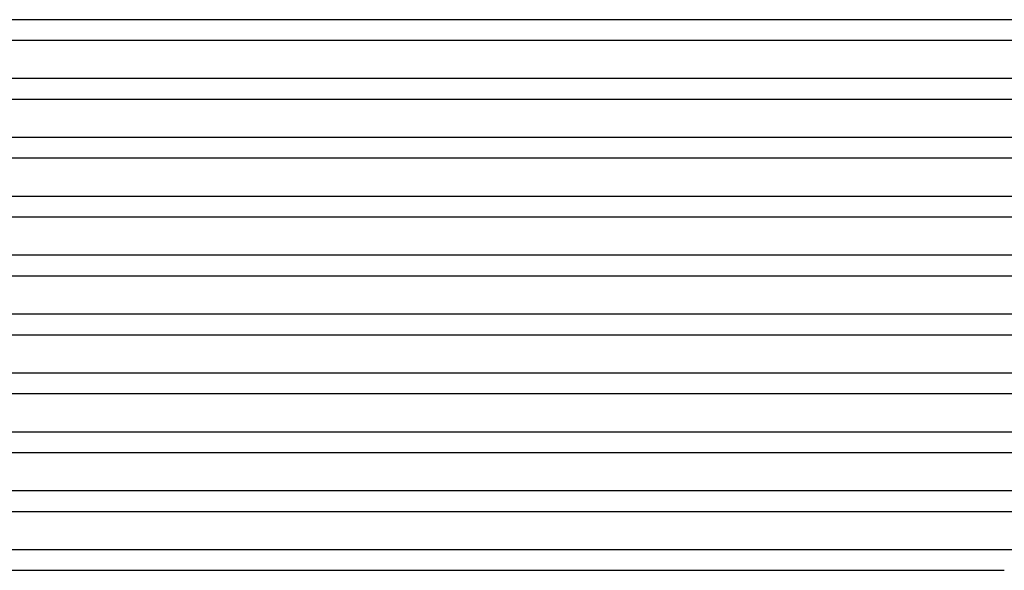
# Model space of a CAD drawing. Header units: millimetres. Extents: x -305 to 305, y -2 to 230.
# Tile 12 of 64: x -206 to -14, y 0 to 108. Entities that reach past the tile are written whole.
import ezdxf

# ---------------------------------------------------------------- set-up
doc = ezdxf.new("R2010")
doc.units = ezdxf.units.MM
doc.layers.add('THICK', color=7, linetype='Continuous')

msp = doc.modelspace()

# ---------------------------------------------------------------- linework, layer by layer
at = {"layer": 'THICK'}
for p, q in [((-0.79, 107.5), (-214.38, 107.5)), ((-213.77, 103.5), (-2, 103.5)), ((-0.98, 96), (-219.48, 96)), ((-218.97, 92), (-2, 92)), ((-1.13, 84.5), (-224.6, 84.5)), ((-224.17, 80.5), (-2, 80.5)), ((-1.26, 73), (-229.73, 73)), ((-229.37, 69), (-2, 69)), ((-1.37, 61.5), (-234.87, 61.5)), ((-234.58, 57.5), (-2, 57.5)), ((-1.46, 50), (-240.02, 50)), ((-239.78, 46), (-2, 46)), ((-1.54, 38.5), (-245.18, 38.5)), ((-244.99, 34.5), (-2, 34.5)), ((-1.62, 27), (-250.33, 27)), ((-250.21, 23), (-2, 23)), ((-1.68, 15.5), (-255.5, 15.5)), ((-255.42, 11.5), (-2, 11.5)), ((-0.7, 4), (-262.06, 4)), ((-262.35, 0), (-14, 0))]:
    msp.add_line(p, q, dxfattribs=at)

doc.saveas('drawing.dxf')
